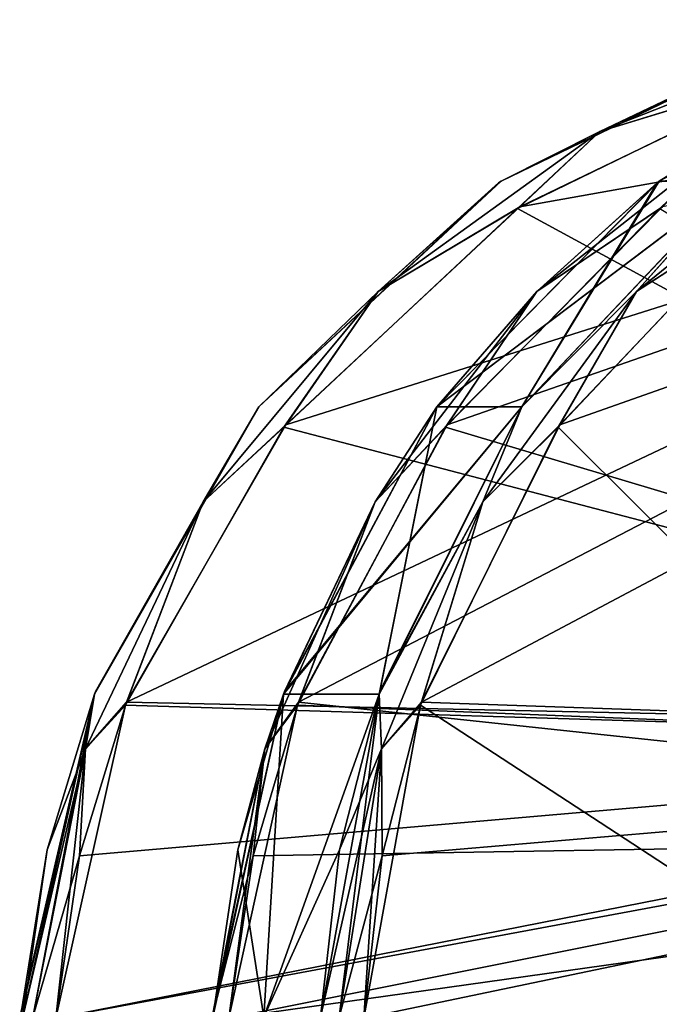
# Model space of a CAD drawing. Header units: millimetres. Extents: x -53 to 54, y -61 to 48.
# Tile 64 of 86: x -22.28 to -16.49, y 38.82 to 47.71. Entities that reach past the tile are written whole.
import ezdxf

# ---------------------------------------------------------------- set-up
doc = ezdxf.new("R2010")
doc.units = ezdxf.units.MM
doc.header["$LTSCALE"] = 65.185185
for name, color, linetype in [('126', 7, 'CONTINUOUS'), ('132', 7, 'CONTINUOUS'), ('14', 7, 'CONTINUOUS'), ('140', 7, 'CONTINUOUS'), ('144', 7, 'CONTINUOUS'), ('149', 7, 'CONTINUOUS'), ('15', 7, 'CONTINUOUS'), ('153', 7, 'CONTINUOUS'), ('16', 7, 'CONTINUOUS'), ('17', 7, 'CONTINUOUS'), ('28', 7, 'CONTINUOUS'), ('29', 7, 'CONTINUOUS'), ('31', 7, 'CONTINUOUS')]:
    doc.layers.add(name, color=color, linetype=linetype)

msp = doc.modelspace()

# ---------------------------------------------------------------- linework, layer by layer
at = {"layer": '126', "color": 7, "linetype": 'Continuous', "true_color": 0xe0f2ff}
for points in [[(-17.6007, 45.2573, -7.3258), (-16.467, 46.0226, -6.7243), (-15.7679, 46.7039, -6.5132), (-17.6007, 45.2573, -7.3258)], [(-16.4947, 46.2556, -7.0619), (-17.6007, 45.2573, -7.3258), (-15.7679, 46.7039, -6.5132), (-16.4947, 46.2556, -7.0619)], [(-16.4947, 46.2556, -7.0619), (-18.505, 44.2161, -7.9311), (-17.6007, 45.2573, -7.3258), (-16.4947, 46.2556, -7.0619)], [(-18.4106, 44.0543, -7.5649), (-16.467, 46.0226, -6.7243), (-17.6007, 45.2573, -7.3258), (-18.4106, 44.0543, -7.5649)], [(-18.505, 44.2161, -7.9311), (-19.0621, 43.3594, -7.9376), (-17.6007, 45.2573, -7.3258), (-18.505, 44.2161, -7.9311)], [(-19.0621, 43.3594, -7.9376), (-18.4106, 44.0543, -7.5649), (-17.6007, 45.2573, -7.3258), (-19.0621, 43.3594, -7.9376)], [(-18.505, 44.2161, -7.9311), (-19.8824, 41.6453, -8.4707), (-19.0621, 43.3594, -7.9376), (-18.505, 44.2161, -7.9311)], [(-19.7554, 41.549, -8.0912), (-18.4106, 44.0543, -7.5649), (-19.0621, 43.3594, -7.9376), (-19.7554, 41.549, -8.0912)], [(-19.8918, 41.6198, -8.474), (-20.0608, 41.1287, -8.3104), (-19.0621, 43.3594, -7.9376), (-19.8918, 41.6198, -8.474)], [(-20.0608, 41.1287, -8.3104), (-19.7554, 41.549, -8.0912), (-19.0621, 43.3594, -7.9376), (-20.0608, 41.1287, -8.3104)], [(-19.8824, 41.6453, -8.4707), (-19.8918, 41.6198, -8.474), (-19.0621, 43.3594, -7.9376), (-19.8824, 41.6453, -8.4707)], [(-19.8918, 41.6198, -8.474), (-20.303, 40.2156, -8.6048), (-20.0608, 41.1287, -8.3104), (-19.8918, 41.6198, -8.474)], [(-20.1637, 40.1622, -8.2206), (-19.7554, 41.549, -8.0912), (-20.0608, 41.1287, -8.3104), (-20.1637, 40.1622, -8.2206)], [(-20.5303, 38.7023, -8.6419), (-20.5346, 38.7048, -8.4211), (-20.0608, 41.1287, -8.3104), (-20.5303, 38.7023, -8.6419)], [(-20.5346, 38.7048, -8.4211), (-20.1637, 40.1622, -8.2206), (-20.0608, 41.1287, -8.3104), (-20.5346, 38.7048, -8.4211)], [(-20.303, 40.2156, -8.6048), (-20.5303, 38.7023, -8.6419), (-20.0608, 41.1287, -8.3104), (-20.303, 40.2156, -8.6048)], [(-20.3845, 38.6944, -8.2558), (-20.1637, 40.1622, -8.2206), (-20.5346, 38.7048, -8.4211), (-20.3845, 38.6944, -8.2558)]]:
    msp.add_3dface(points, dxfattribs=at)
at = {"layer": '132', "color": 7, "linetype": 'Continuous', "true_color": 0xe0f2ff}
for points in [[(-15.2295, 47.5557, -0.7359), (-14.732, 47.6089, -0.9337), (-17.0323, 46.7039, -0.9732), (-15.2295, 47.5557, -0.7359)], [(-14.732, 47.6089, -0.9337), (-15.1769, 47.2711, -1.0318), (-17.0323, 46.7039, -0.9732), (-14.732, 47.6089, -0.9337)], [(-17.9253, 46.2556, -0.7942), (-15.2663, 47.5443, -0.7364), (-17.0323, 46.7039, -0.9732), (-17.9253, 46.2556, -0.7942)], [(-15.2663, 47.5443, -0.7364), (-15.2295, 47.5557, -0.7359), (-17.0323, 46.7039, -0.9732), (-15.2663, 47.5443, -0.7364)], [(-15.1769, 47.2711, -1.0318), (-17.7777, 46.0063, -1.087), (-17.0323, 46.7039, -0.9732), (-15.1769, 47.2711, -1.0318)], [(-17.9253, 46.2556, -0.7942), (-17.0323, 46.7039, -0.9732), (-19.0362, 45.2573, -1.0364), (-17.9253, 46.2556, -0.7942)], [(-17.0323, 46.7039, -0.9732), (-17.7777, 46.0063, -1.087), (-19.0362, 45.2573, -1.0364), (-17.0323, 46.7039, -0.9732)], [(-17.9475, 46.2404, -0.7949), (-17.9253, 46.2556, -0.7942), (-19.0362, 45.2573, -1.0364), (-17.9475, 46.2404, -0.7949)], [(-20.1136, 44.2161, -0.8834), (-17.9475, 46.2404, -0.7949), (-19.0362, 45.2573, -1.0364), (-20.1136, 44.2161, -0.8834)], [(-17.7777, 46.0063, -1.087), (-19.8876, 44.0317, -1.1733), (-19.0362, 45.2573, -1.0364), (-17.7777, 46.0063, -1.087)], [(-20.1136, 44.2161, -0.8834), (-19.0362, 45.2573, -1.0364), (-20.6183, 43.3594, -1.1192), (-20.1136, 44.2161, -0.8834)], [(-19.0362, 45.2573, -1.0364), (-19.8876, 44.0317, -1.1733), (-20.6183, 43.3594, -1.1192), (-19.0362, 45.2573, -1.0364)], [(-21.5986, 41.6198, -0.9959), (-20.1136, 44.2161, -0.8834), (-20.6183, 43.3594, -1.1192), (-21.5986, 41.6198, -0.9959)], [(-19.8876, 44.0317, -1.1733), (-21.32, 41.5224, -1.2828), (-20.6183, 43.3594, -1.1192), (-19.8876, 44.0317, -1.1733)], [(-20.6183, 43.3594, -1.1192), (-21.32, 41.5224, -1.2828), (-21.6799, 41.1287, -1.2166), (-20.6183, 43.3594, -1.1192)], [(-21.5986, 41.6198, -0.9959), (-20.6183, 43.3594, -1.1192), (-21.6799, 41.1287, -1.2166), (-21.5986, 41.6198, -0.9959)], [(-22.2468, 38.7023, -1.1216), (-21.5986, 41.6198, -0.9959), (-22.1549, 38.7048, -1.3225), (-22.2468, 38.7023, -1.1216)], [(-22.1549, 38.7048, -1.3225), (-21.5986, 41.6198, -0.9959), (-21.6799, 41.1287, -1.2166), (-22.1549, 38.7048, -1.3225)], [(-21.32, 41.5224, -1.2828), (-21.9479, 38.6944, -1.4063), (-21.6799, 41.1287, -1.2166), (-21.32, 41.5224, -1.2828)], [(-21.9479, 38.6944, -1.4063), (-22.1549, 38.7048, -1.3225), (-21.6799, 41.1287, -1.2166), (-21.9479, 38.6944, -1.4063)]]:
    msp.add_3dface(points, dxfattribs=at)
at = {"layer": '14', "color": 7, "linetype": 'Continuous', "true_color": 0xe0f2ff}
for points in [[(-15.1769, 47.2711, -1.0318), (-8.8053, 41.1375, -1.2996), (-17.7777, 46.0063, -1.087), (-15.1769, 47.2711, -1.0318)], [(-17.7777, 46.0063, -1.087), (-8.8053, 41.1375, -1.2996), (-19.8876, 44.0317, -1.1733), (-17.7777, 46.0063, -1.087)], [(-19.8876, 44.0317, -1.1733), (-8.8053, 41.1375, -1.2996), (-21.32, 41.5224, -1.2828), (-19.8876, 44.0317, -1.1733)], [(-21.32, 41.5224, -1.2828), (-8.8053, 41.1375, -1.2996), (-21.9479, 38.6944, -1.4063), (-21.32, 41.5224, -1.2828)], [(-8.8053, 41.1375, -1.2996), (-9.4518, 32.9344, -1.6578), (-21.9479, 38.6944, -1.4063), (-8.8053, 41.1375, -1.2996)]]:
    msp.add_3dface(points, dxfattribs=at)
at = {"layer": '140', "color": 7, "linetype": 'Continuous', "true_color": 0xe0f2ff}
for points in [[(-14.9233, 46.7039, -8.2669), (-15.5455, 46.0063, -8.6928), (-16.7014, 45.2573, -9.1932), (-14.9233, 46.7039, -8.2669)], [(-15.8055, 46.2556, -8.493), (-14.9233, 46.7039, -8.2669), (-16.7014, 45.2573, -9.1932), (-15.8055, 46.2556, -8.493)], [(-15.8252, 46.2404, -8.5033), (-15.8055, 46.2556, -8.493), (-16.7014, 45.2573, -9.1932), (-15.8252, 46.2404, -8.5033)], [(-17.7385, 44.2161, -9.5229), (-15.8252, 46.2404, -8.5033), (-16.7014, 45.2573, -9.1932), (-17.7385, 44.2161, -9.5229)], [(-15.5455, 46.0063, -8.6928), (-17.409, 44.0317, -9.686), (-16.7014, 45.2573, -9.1932), (-15.5455, 46.0063, -8.6928)], [(-16.7014, 45.2573, -9.1932), (-17.409, 44.0317, -9.686), (-18.0909, 43.3594, -9.9544), (-16.7014, 45.2573, -9.1932)], [(-17.7385, 44.2161, -9.5229), (-16.7014, 45.2573, -9.1932), (-18.0909, 43.3594, -9.9544), (-17.7385, 44.2161, -9.5229)], [(-19.0276, 41.6198, -10.2686), (-17.7385, 44.2161, -9.5229), (-18.0909, 43.3594, -9.9544), (-19.0276, 41.6198, -10.2686)], [(-17.409, 44.0317, -9.686), (-18.6521, 41.5224, -10.4062), (-18.0909, 43.3594, -9.9544), (-17.409, 44.0317, -9.686)], [(-19.0276, 41.6198, -10.2686), (-18.0909, 43.3594, -9.9544), (-19.005, 41.1287, -10.5027), (-19.0276, 41.6198, -10.2686)], [(-18.0909, 43.3594, -9.9544), (-18.6521, 41.5224, -10.4062), (-19.005, 41.1287, -10.5027), (-18.0909, 43.3594, -9.9544)], [(-19.557, 38.7023, -10.6631), (-19.0276, 41.6198, -10.2686), (-19.387, 38.7048, -10.8041), (-19.557, 38.7023, -10.6631)], [(-19.0276, 41.6198, -10.2686), (-19.005, 41.1287, -10.5027), (-19.387, 38.7048, -10.8041), (-19.0276, 41.6198, -10.2686)], [(-18.6521, 41.5224, -10.4062), (-19.1642, 38.6944, -10.7899), (-19.005, 41.1287, -10.5027), (-18.6521, 41.5224, -10.4062)], [(-19.005, 41.1287, -10.5027), (-19.1642, 38.6944, -10.7899), (-19.387, 38.7048, -10.8041), (-19.005, 41.1287, -10.5027)]]:
    msp.add_3dface(points, dxfattribs=at)
at = {"layer": '144', "color": 7, "linetype": 'Continuous', "true_color": 0xe0f2ff}
for points in [[(-17.0323, 46.7039, 0.9732), (-15.1495, 47.2796, 1.0315), (-14.732, 47.609, 0.9337), (-17.0323, 46.7039, 0.9732)], [(-15.2295, 47.5557, 0.7359), (-17.0323, 46.7039, 0.9732), (-14.732, 47.609, 0.9337), (-15.2295, 47.5557, 0.7359)], [(-15.2295, 47.5557, 0.7359), (-17.9253, 46.2556, 0.7942), (-17.0323, 46.7039, 0.9732), (-15.2295, 47.5557, 0.7359)], [(-17.7538, 46.0226, 1.0863), (-15.1495, 47.2796, 1.0315), (-17.0323, 46.7039, 0.9732), (-17.7538, 46.0226, 1.0863)], [(-17.9253, 46.2556, 0.7942), (-19.0362, 45.2573, 1.0364), (-17.0323, 46.7039, 0.9732), (-17.9253, 46.2556, 0.7942)], [(-19.0362, 45.2573, 1.0364), (-17.7538, 46.0226, 1.0863), (-17.0323, 46.7039, 0.9732), (-19.0362, 45.2573, 1.0364)], [(-17.9253, 46.2556, 0.7942), (-20.1136, 44.2161, 0.8834), (-19.0362, 45.2573, 1.0364), (-17.9253, 46.2556, 0.7942)], [(-19.8696, 44.0543, 1.1723), (-17.7538, 46.0226, 1.0863), (-19.0362, 45.2573, 1.0364), (-19.8696, 44.0543, 1.1723)], [(-20.1136, 44.2161, 0.8834), (-20.6183, 43.3594, 1.1192), (-19.0362, 45.2573, 1.0364), (-20.1136, 44.2161, 0.8834)], [(-20.6183, 43.3594, 1.1192), (-19.8696, 44.0543, 1.1723), (-19.0362, 45.2573, 1.0364), (-20.6183, 43.3594, 1.1192)], [(-20.1136, 44.2161, 0.8834), (-21.5887, 41.6453, 0.9948), (-20.6183, 43.3594, 1.1192), (-20.1136, 44.2161, 0.8834)], [(-21.3097, 41.549, 1.2817), (-19.8696, 44.0543, 1.1723), (-20.6183, 43.3594, 1.1192), (-21.3097, 41.549, 1.2817)], [(-21.5986, 41.6198, 0.9959), (-21.6799, 41.1287, 1.2166), (-20.6183, 43.3594, 1.1192), (-21.5986, 41.6198, 0.9959)], [(-21.6799, 41.1287, 1.2166), (-21.3097, 41.549, 1.2817), (-20.6183, 43.3594, 1.1192), (-21.6799, 41.1287, 1.2166)], [(-21.5887, 41.6453, 0.9948), (-21.5986, 41.6198, 0.9959), (-20.6183, 43.3594, 1.1192), (-21.5887, 41.6453, 0.9948)], [(-21.5986, 41.6198, 0.9959), (-22.0259, 40.2156, 1.0565), (-21.6799, 41.1287, 1.2166), (-21.5986, 41.6198, 0.9959)], [(-21.7336, 40.1622, 1.3422), (-21.3097, 41.549, 1.2817), (-21.6799, 41.1287, 1.2166), (-21.7336, 40.1622, 1.3422)], [(-22.2468, 38.7023, 1.1216), (-22.1549, 38.7048, 1.3225), (-21.6799, 41.1287, 1.2166), (-22.2468, 38.7023, 1.1216)], [(-22.0259, 40.2156, 1.0565), (-22.2468, 38.7023, 1.1216), (-21.6799, 41.1287, 1.2166), (-22.0259, 40.2156, 1.0565)], [(-22.1549, 38.7048, 1.3225), (-21.7336, 40.1622, 1.3422), (-21.6799, 41.1287, 1.2166), (-22.1549, 38.7048, 1.3225)], [(-21.9479, 38.6944, 1.4063), (-21.7336, 40.1622, 1.3422), (-22.1549, 38.7048, 1.3225), (-21.9479, 38.6944, 1.4063)]]:
    msp.add_3dface(points, dxfattribs=at)
at = {"layer": '149', "color": 7, "linetype": 'Continuous', "true_color": 0xe0f2ff}
for points in [[(-16.4947, 46.2556, 7.062), (-14.074, 47.5443, 5.9603), (-15.7679, 46.7039, 6.5132), (-16.4947, 46.2556, 7.062)], [(-16.4947, 46.2556, 7.062), (-15.7679, 46.7039, 6.5132), (-17.6007, 45.2573, 7.3258), (-16.4947, 46.2556, 7.062)], [(-15.7679, 46.7039, 6.5132), (-16.4888, 46.0063, 6.7341), (-17.6007, 45.2573, 7.3258), (-15.7679, 46.7039, 6.5132)], [(-16.515, 46.2404, 7.071), (-16.4947, 46.2556, 7.062), (-17.6007, 45.2573, 7.3258), (-16.515, 46.2404, 7.071)], [(-18.505, 44.2161, 7.9311), (-16.515, 46.2404, 7.071), (-17.6007, 45.2573, 7.3258), (-18.505, 44.2161, 7.9311)], [(-16.4888, 46.0063, 6.7341), (-18.4271, 44.0317, 7.5718), (-17.6007, 45.2573, 7.3258), (-16.4888, 46.0063, 6.7341)], [(-18.505, 44.2161, 7.9311), (-17.6007, 45.2573, 7.3258), (-19.0621, 43.3594, 7.9376), (-18.505, 44.2161, 7.9311)], [(-17.6007, 45.2573, 7.3258), (-18.4271, 44.0317, 7.5718), (-19.0621, 43.3594, 7.9376), (-17.6007, 45.2573, 7.3258)], [(-19.8918, 41.6198, 8.474), (-18.505, 44.2161, 7.9311), (-19.0621, 43.3594, 7.9376), (-19.8918, 41.6198, 8.474)], [(-18.4271, 44.0317, 7.5718), (-19.7652, 41.5224, 8.0946), (-19.0621, 43.3594, 7.9376), (-18.4271, 44.0317, 7.5718)], [(-19.8918, 41.6198, 8.474), (-19.0621, 43.3594, 7.9376), (-20.0608, 41.1287, 8.3104), (-19.8918, 41.6198, 8.474)], [(-19.0621, 43.3594, 7.9376), (-19.7652, 41.5224, 8.0946), (-20.0608, 41.1287, 8.3104), (-19.0621, 43.3594, 7.9376)], [(-20.5303, 38.7023, 8.6419), (-19.8918, 41.6198, 8.474), (-20.5346, 38.7048, 8.4211), (-20.5303, 38.7023, 8.6419)], [(-20.5346, 38.7048, 8.4211), (-19.8918, 41.6198, 8.474), (-20.0608, 41.1287, 8.3104), (-20.5346, 38.7048, 8.4211)], [(-19.7652, 41.5224, 8.0946), (-20.3845, 38.6944, 8.2558), (-20.0608, 41.1287, 8.3104), (-19.7652, 41.5224, 8.0946)], [(-20.3845, 38.6944, 8.2558), (-20.5346, 38.7048, 8.4211), (-20.0608, 41.1287, 8.3104), (-20.3845, 38.6944, 8.2558)]]:
    msp.add_3dface(points, dxfattribs=at)
at = {"layer": '15', "color": 7, "linetype": 'Continuous', "true_color": 0xe0f2ff}
for points in [[(-19.8696, 44.0543, 1.1723), (-21.3097, 41.549, 1.2817), (-8.2844, 47.7131, 1.0125), (-19.8696, 44.0543, 1.1723)], [(-8.2844, 47.7131, 1.0125), (-21.3097, 41.549, 1.2817), (-8.7939, 41.2821, 1.2933), (-8.2844, 47.7131, 1.0125)], [(-17.7538, 46.0226, 1.0863), (-19.8696, 44.0543, 1.1723), (-8.2844, 47.7131, 1.0125), (-17.7538, 46.0226, 1.0863)], [(-15.1495, 47.2796, 1.0315), (-17.7538, 46.0226, 1.0863), (-8.2844, 47.7131, 1.0125), (-15.1495, 47.2796, 1.0315)], [(-21.3097, 41.549, 1.2817), (-21.7336, 40.1622, 1.3422), (-8.7939, 41.2821, 1.2933), (-21.3097, 41.549, 1.2817)], [(-21.7336, 40.1622, 1.3422), (-21.9479, 38.6944, 1.4063), (-8.7939, 41.2821, 1.2933), (-21.7336, 40.1622, 1.3422)], [(-8.7939, 41.2821, 1.2933), (-21.9479, 38.6944, 1.4063), (-9.4518, 32.9344, 1.6578), (-8.7939, 41.2821, 1.2933)]]:
    msp.add_3dface(points, dxfattribs=at)
at = {"layer": '153', "color": 7, "linetype": 'Continuous', "true_color": 0xe0f2ff}
for points in [[(-15.8055, 46.2556, 8.493), (-16.7014, 45.2573, 9.1932), (-14.9233, 46.7039, 8.2669), (-15.8055, 46.2556, 8.493)], [(-16.7014, 45.2573, 9.1932), (-15.5243, 46.0226, 8.6818), (-14.9233, 46.7039, 8.2669), (-16.7014, 45.2573, 9.1932)], [(-15.8055, 46.2556, 8.493), (-17.7385, 44.2161, 9.5229), (-16.7014, 45.2573, 9.1932), (-15.8055, 46.2556, 8.493)], [(-17.3933, 44.0543, 9.6773), (-15.5243, 46.0226, 8.6818), (-16.7014, 45.2573, 9.1932), (-17.3933, 44.0543, 9.6773)], [(-18.0909, 43.3594, 9.9544), (-17.3933, 44.0543, 9.6773), (-16.7014, 45.2573, 9.1932), (-18.0909, 43.3594, 9.9544)], [(-17.7385, 44.2161, 9.5229), (-18.0909, 43.3594, 9.9544), (-16.7014, 45.2573, 9.1932), (-17.7385, 44.2161, 9.5229)], [(-17.7385, 44.2161, 9.5229), (-19.0191, 41.6453, 10.2633), (-18.0909, 43.3594, 9.9544), (-17.7385, 44.2161, 9.5229)], [(-18.6433, 41.549, 10.4006), (-17.3933, 44.0543, 9.6773), (-18.0909, 43.3594, 9.9544), (-18.6433, 41.549, 10.4006)], [(-19.0191, 41.6453, 10.2633), (-19.0276, 41.6198, 10.2686), (-18.0909, 43.3594, 9.9544), (-19.0191, 41.6453, 10.2633)], [(-19.0276, 41.6198, 10.2686), (-19.005, 41.1287, 10.5027), (-18.0909, 43.3594, 9.9544), (-19.0276, 41.6198, 10.2686)], [(-19.005, 41.1287, 10.5027), (-18.6433, 41.549, 10.4006), (-18.0909, 43.3594, 9.9544), (-19.005, 41.1287, 10.5027)], [(-19.0276, 41.6198, 10.2686), (-19.3862, 40.2156, 10.5086), (-19.005, 41.1287, 10.5027), (-19.0276, 41.6198, 10.2686)], [(-18.999, 40.1622, 10.6392), (-18.6433, 41.549, 10.4006), (-19.005, 41.1287, 10.5027), (-18.999, 40.1622, 10.6392)], [(-19.557, 38.7023, 10.6631), (-19.387, 38.7048, 10.8041), (-19.005, 41.1287, 10.5027), (-19.557, 38.7023, 10.6631)], [(-19.3862, 40.2156, 10.5086), (-19.557, 38.7023, 10.6631), (-19.005, 41.1287, 10.5027), (-19.3862, 40.2156, 10.5086)], [(-19.387, 38.7048, 10.8041), (-18.999, 40.1622, 10.6392), (-19.005, 41.1287, 10.5027), (-19.387, 38.7048, 10.8041)], [(-19.1642, 38.6944, 10.7899), (-18.999, 40.1622, 10.6392), (-19.387, 38.7048, 10.8041), (-19.1642, 38.6944, 10.7899)]]:
    msp.add_3dface(points, dxfattribs=at)
at = {"layer": '16', "color": 7, "linetype": 'Continuous', "true_color": 0xe0f2ff}
for points in [[(-16.4888, 46.0063, 6.7341), (-8.5033, 41.0701, 2.6492), (-18.4271, 44.0317, 7.5718), (-16.4888, 46.0063, 6.7341)], [(-18.4271, 44.0317, 7.5718), (-8.5033, 41.0701, 2.6492), (-19.7652, 41.5224, 8.0946), (-18.4271, 44.0317, 7.5718)], [(-19.7652, 41.5224, 8.0946), (-8.5033, 41.0701, 2.6492), (-20.3845, 38.6944, 8.2558), (-19.7652, 41.5224, 8.0946)], [(-8.5033, 41.0701, 2.6492), (-9.235, 32.9344, 2.6074), (-20.3845, 38.6944, 8.2558), (-8.5033, 41.0701, 2.6492)]]:
    msp.add_3dface(points, dxfattribs=at)
at = {"layer": '17', "color": 7, "linetype": 'Continuous', "true_color": 0xe0f2ff}
for points in [[(-7.0247, 47.7131, 4.5067), (-18.6433, 41.549, 10.4006), (-7.3685, 41.1556, 4.9901), (-7.0247, 47.7131, 4.5067)], [(-17.3933, 44.0543, 9.6773), (-18.6433, 41.549, 10.4006), (-7.0247, 47.7131, 4.5067), (-17.3933, 44.0543, 9.6773)], [(-15.5243, 46.0226, 8.6818), (-17.3933, 44.0543, 9.6773), (-7.0247, 47.7131, 4.5067), (-15.5243, 46.0226, 8.6818)], [(-18.6433, 41.549, 10.4006), (-18.999, 40.1622, 10.6392), (-7.3685, 41.1556, 4.9901), (-18.6433, 41.549, 10.4006)], [(-18.999, 40.1622, 10.6392), (-19.1642, 38.6944, 10.7899), (-7.3685, 41.1556, 4.9901), (-18.999, 40.1622, 10.6392)], [(-7.3685, 41.1556, 4.9901), (-19.1642, 38.6944, 10.7899), (-7.7965, 32.9344, 5.5946), (-7.3685, 41.1556, 4.9901)]]:
    msp.add_3dface(points, dxfattribs=at)
at = {"layer": '28', "color": 7, "linetype": 'Continuous', "true_color": 0xe0f2ff}
for points in [[(-15.5455, 46.0063, -8.6928), (-7.721, 34.3873, -5.4878), (-17.409, 44.0317, -9.686), (-15.5455, 46.0063, -8.6928)], [(-17.409, 44.0317, -9.686), (-7.721, 34.3873, -5.4878), (-18.6521, 41.5224, -10.4062), (-17.409, 44.0317, -9.686)], [(-18.6521, 41.5224, -10.4062), (-7.721, 34.3873, -5.4878), (-19.1642, 38.6944, -10.7899), (-18.6521, 41.5224, -10.4062)]]:
    msp.add_3dface(points, dxfattribs=at)
at = {"layer": '29', "color": 7, "linetype": 'Continuous', "true_color": 0xe0f2ff}
for points in [[(-7.9033, 47.7131, -2.6822), (-19.7554, 41.549, -8.0912), (-8.5678, 40.3542, -2.6456), (-7.9033, 47.7131, -2.6822)], [(-18.4106, 44.0543, -7.5649), (-19.7554, 41.549, -8.0912), (-7.9033, 47.7131, -2.6822), (-18.4106, 44.0543, -7.5649)], [(-16.467, 46.0226, -6.7243), (-18.4106, 44.0543, -7.5649), (-7.9033, 47.7131, -2.6822), (-16.467, 46.0226, -6.7243)], [(-19.7554, 41.549, -8.0912), (-20.1637, 40.1622, -8.2206), (-8.5678, 40.3542, -2.6456), (-19.7554, 41.549, -8.0912)], [(-8.5678, 40.3542, -2.6456), (-20.3845, 38.6944, -8.2558), (-9.235, 32.9344, -2.6074), (-8.5678, 40.3542, -2.6456)], [(-20.1637, 40.1622, -8.2206), (-20.3845, 38.6944, -8.2558), (-8.5678, 40.3542, -2.6456), (-20.1637, 40.1622, -8.2206)]]:
    msp.add_3dface(points, dxfattribs=at)
at = {"layer": '31', "color": 7, "linetype": 'Continuous', "true_color": 0xe0f2ff}
for points in [[(-17.9253, 46.2556, 0.7942), (-15.2295, 47.5557, -0.7359), (-15.2663, 47.5443, -0.7364), (-17.9253, 46.2556, 0.7942)], [(-15.2295, 47.5557, 0.7359), (-15.2295, 47.5557, -0.7359), (-17.9253, 46.2556, 0.7942), (-15.2295, 47.5557, 0.7359)], [(-17.9253, 46.2556, -0.7942), (-17.9253, 46.2556, 0.7942), (-15.2663, 47.5443, -0.7364), (-17.9253, 46.2556, -0.7942)], [(-16.4947, 46.2556, 7.062), (-15.8055, 46.2556, 8.493), (-14.074, 47.5443, 5.9603), (-16.4947, 46.2556, 7.062)], [(-20.1136, 44.2161, 0.8834), (-17.9253, 46.2556, -0.7942), (-17.9475, 46.2404, -0.7949), (-20.1136, 44.2161, 0.8834)], [(-17.9253, 46.2556, 0.7942), (-17.9253, 46.2556, -0.7942), (-20.1136, 44.2161, 0.8834), (-17.9253, 46.2556, 0.7942)], [(-15.8252, 46.2404, -8.5033), (-18.505, 44.2161, -7.9311), (-15.8055, 46.2556, -8.493), (-15.8252, 46.2404, -8.5033)], [(-15.8055, 46.2556, -8.493), (-18.505, 44.2161, -7.9311), (-16.4947, 46.2556, -7.0619), (-15.8055, 46.2556, -8.493)], [(-17.7385, 44.2161, 9.5229), (-16.4947, 46.2556, 7.062), (-16.515, 46.2404, 7.071), (-17.7385, 44.2161, 9.5229)], [(-15.8055, 46.2556, 8.493), (-16.4947, 46.2556, 7.062), (-17.7385, 44.2161, 9.5229), (-15.8055, 46.2556, 8.493)], [(-20.1136, 44.2161, -0.8834), (-20.1136, 44.2161, 0.8834), (-17.9475, 46.2404, -0.7949), (-20.1136, 44.2161, -0.8834)], [(-17.7385, 44.2161, -9.5229), (-18.505, 44.2161, -7.9311), (-15.8252, 46.2404, -8.5033), (-17.7385, 44.2161, -9.5229)], [(-18.505, 44.2161, 7.9311), (-17.7385, 44.2161, 9.5229), (-16.515, 46.2404, 7.071), (-18.505, 44.2161, 7.9311)], [(-21.5887, 41.6453, 0.9948), (-20.1136, 44.2161, -0.8834), (-21.5986, 41.6198, 0.9959), (-21.5887, 41.6453, 0.9948)], [(-21.5986, 41.6198, 0.9959), (-20.1136, 44.2161, -0.8834), (-21.5986, 41.6198, -0.9959), (-21.5986, 41.6198, 0.9959)], [(-20.1136, 44.2161, 0.8834), (-20.1136, 44.2161, -0.8834), (-21.5887, 41.6453, 0.9948), (-20.1136, 44.2161, 0.8834)], [(-19.0276, 41.6198, 10.2686), (-18.505, 44.2161, 7.9311), (-19.8918, 41.6198, 8.474), (-19.0276, 41.6198, 10.2686)], [(-17.7385, 44.2161, -9.5229), (-19.8918, 41.6198, -8.474), (-19.8824, 41.6453, -8.4707), (-17.7385, 44.2161, -9.5229)], [(-19.0276, 41.6198, -10.2686), (-19.8918, 41.6198, -8.474), (-17.7385, 44.2161, -9.5229), (-19.0276, 41.6198, -10.2686)], [(-18.505, 44.2161, -7.9311), (-17.7385, 44.2161, -9.5229), (-19.8824, 41.6453, -8.4707), (-18.505, 44.2161, -7.9311)], [(-19.0191, 41.6453, 10.2633), (-18.505, 44.2161, 7.9311), (-19.0276, 41.6198, 10.2686), (-19.0191, 41.6453, 10.2633)], [(-17.7385, 44.2161, 9.5229), (-18.505, 44.2161, 7.9311), (-19.0191, 41.6453, 10.2633), (-17.7385, 44.2161, 9.5229)], [(-22.275, 38.7023), (-21.5986, 41.6198, -0.9959), (-22.268, 38.7023, -0.561), (-22.275, 38.7023)], [(-22.275, 38.7023), (-22.268, 38.7023, 0.561), (-21.5986, 41.6198, -0.9959), (-22.275, 38.7023)], [(-21.5986, 41.6198, 0.9959), (-22.268, 38.7023, 0.561), (-22.0259, 40.2156, 1.0565), (-21.5986, 41.6198, 0.9959)], [(-22.268, 38.7023, 0.561), (-21.5986, 41.6198, 0.9959), (-21.5986, 41.6198, -0.9959), (-22.268, 38.7023, 0.561)], [(-22.268, 38.7023, -0.561), (-21.5986, 41.6198, -0.9959), (-22.2468, 38.7023, -1.1216), (-22.268, 38.7023, -0.561)], [(-20.5303, 38.7023, 8.6419), (-20.0691, 38.7023, 9.6648), (-19.8918, 41.6198, 8.474), (-20.5303, 38.7023, 8.6419)], [(-20.303, 40.2156, -8.6048), (-19.8918, 41.6198, -8.474), (-20.0691, 38.7023, -9.6648), (-20.303, 40.2156, -8.6048)], [(-19.0276, 41.6198, 10.2686), (-20.0691, 38.7023, 9.6648), (-19.3862, 40.2156, 10.5086), (-19.0276, 41.6198, 10.2686)], [(-20.0691, 38.7023, 9.6648), (-19.0276, 41.6198, 10.2686), (-19.8918, 41.6198, 8.474), (-20.0691, 38.7023, 9.6648)], [(-19.0276, 41.6198, -10.2686), (-19.557, 38.7023, -10.6631), (-20.0691, 38.7023, -9.6648), (-19.0276, 41.6198, -10.2686)], [(-19.8918, 41.6198, -8.474), (-19.0276, 41.6198, -10.2686), (-20.0691, 38.7023, -9.6648), (-19.8918, 41.6198, -8.474)], [(-22.268, 38.7023, 0.561), (-22.2468, 38.7023, 1.1216), (-22.0259, 40.2156, 1.0565), (-22.268, 38.7023, 0.561)], [(-20.5303, 38.7023, -8.6419), (-20.303, 40.2156, -8.6048), (-20.0691, 38.7023, -9.6648), (-20.5303, 38.7023, -8.6419)], [(-20.0691, 38.7023, 9.6648), (-19.557, 38.7023, 10.6631), (-19.3862, 40.2156, 10.5086), (-20.0691, 38.7023, 9.6648)]]:
    msp.add_3dface(points, dxfattribs=at)

doc.saveas('drawing.dxf')
